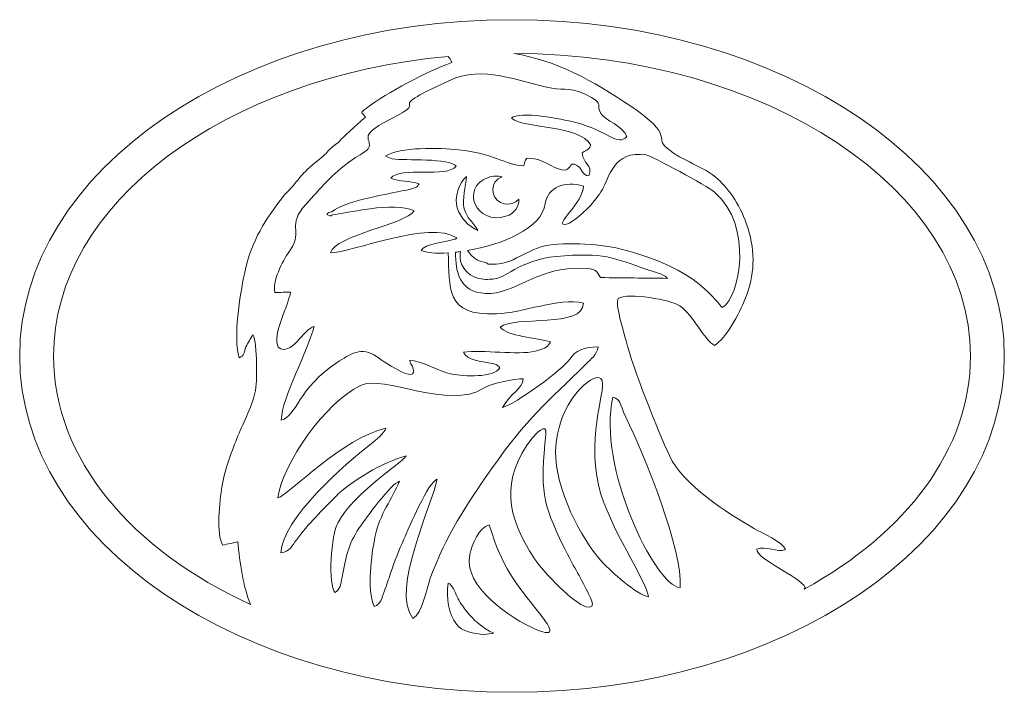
# Model space of a CAD drawing. Header units: centimetres. Extents: x -1.4 to 60.1, y -26.9 to 26.9.
# Tile 46 of 46: x 37.2 to 44.2, y 22.1 to 26.9. Entities that reach past the tile are written whole.
import ezdxf

# ---------------------------------------------------------------- set-up
doc = ezdxf.new("R2010")
doc.units = ezdxf.units.CM
doc.header["$MEASUREMENT"] = 0
doc.layers.add('layer 1', color=7, linetype='Continuous')

msp = doc.modelspace()

# ---------------------------------------------------------------- linework, layer by layer
at = {"layer": 'layer 1', "color": 242, "lineweight": 9}
for points, knots in [([(40.73329, 26.8645), (42.66083, 26.8645), (44.22342, 25.79617), (44.22342, 24.47831), (44.22342, 24.47831), (44.22342, 23.16045), (42.66083, 22.09212), (40.73329, 22.09212), (40.73329, 22.09212), (38.80574, 22.09212), (37.24316, 23.16045), (37.24316, 24.47831), (37.24316, 24.47831), (37.24316, 25.79617), (38.80574, 26.8645), (40.73329, 26.8645)], [0, 0, 0, 0, 0.2, 0.2, 0.2, 0.2, 0.4, 0.4, 0.4, 0.4, 0.6, 0.6, 0.6, 0.6, 1, 1, 1, 1]), ([(40.28148, 26.60376), (40.28225, 26.6028), (40.28294, 26.60185), (40.28355, 26.60074), (40.28355, 26.60074), (40.30311, 26.56466), (40.28349, 26.62019), (40.30571, 26.56023), (40.30571, 26.56023), (40.12663, 26.49527), (39.85376, 26.35117), (39.69872, 26.23534), (39.69872, 26.23534), (39.65294, 26.20114), (39.67158, 26.20295), (39.67756, 26.19421), (39.67756, 26.19421), (39.67878, 26.19242), (39.68166, 26.18934), (39.68303, 26.18758), (39.68303, 26.18758), (39.68754, 26.18241), (39.69204, 26.17724), (39.69654, 26.17206), (39.69654, 26.17206), (39.67544, 26.15857), (39.5466, 26.04206), (39.52561, 26.01792), (39.52561, 26.01792), (39.49048, 25.97753), (39.474, 25.9773), (39.44076, 25.94548), (39.44076, 25.94548), (39.42308, 25.92856), (39.4225, 25.92228), (39.40416, 25.90448), (39.40416, 25.90448), (39.38791, 25.88872), (39.37297, 25.87881), (39.3547, 25.86386), (39.3547, 25.86386), (39.22832, 25.76046), (39.23717, 25.74696), (39.15703, 25.65814), (39.15703, 25.65814), (39.13628, 25.63515), (39.13368, 25.63921), (39.11343, 25.61276), (39.11343, 25.61276), (38.98439, 25.44432), (38.89063, 25.30987), (38.83633, 25.06225), (38.83633, 25.06225), (38.80285, 24.90954), (38.75684, 24.60614), (38.79849, 24.46587), (38.79849, 24.46587), (38.83738, 24.47876), (38.83448, 24.50582), (38.84672, 24.54346), (38.84672, 24.54346), (38.86335, 24.57284), (38.87998, 24.60223), (38.89662, 24.6316), (38.89662, 24.6316), (38.92847, 24.55817), (38.92957, 24.29767), (38.91054, 24.21528), (38.91054, 24.21528), (38.88738, 24.11499), (38.8216, 23.98976), (38.7832, 23.89268), (38.7832, 23.89268), (38.74015, 23.78385), (38.6961, 23.67132), (38.67657, 23.55088), (38.67657, 23.55088), (38.6608, 23.45365), (38.63432, 23.20935), (38.68301, 23.13596), (38.68301, 23.13596), (38.71874, 23.14425), (38.75447, 23.15254), (38.79021, 23.16083), (38.79021, 23.16083), (38.80204, 23.01283), (38.8268, 22.84116), (38.87999, 22.71519), (38.87999, 22.71519), (38.03585, 23.10283), (37.48316, 23.7479), (37.48316, 24.47831), (37.48316, 24.47831), (37.48316, 25.56236), (38.70038, 26.45854), (40.28148, 26.60376)], [0, 0, 0, 0, 0.04, 0.04, 0.04, 0.04, 0.08, 0.08, 0.08, 0.08, 0.12, 0.12, 0.12, 0.12, 0.16, 0.16, 0.16, 0.16, 0.2, 0.2, 0.2, 0.2, 0.24, 0.24, 0.24, 0.24, 0.28, 0.28, 0.28, 0.28, 0.32, 0.32, 0.32, 0.32, 0.36, 0.36, 0.36, 0.36, 0.4, 0.4, 0.4, 0.4, 0.44, 0.44, 0.44, 0.44, 0.48, 0.48, 0.48, 0.48, 0.52, 0.52, 0.52, 0.52, 0.56, 0.56, 0.56, 0.56, 0.6, 0.6, 0.6, 0.6, 0.64, 0.64, 0.64, 0.64, 0.68, 0.68, 0.68, 0.68, 0.72, 0.72, 0.72, 0.72, 0.76, 0.76, 0.76, 0.76, 0.8, 0.8, 0.8, 0.8, 0.84, 0.84, 0.84, 0.84, 0.88, 0.88, 0.88, 0.88, 0.92, 0.92, 0.92, 0.92, 1, 1, 1, 1]), ([(42.80532, 22.8248), (42.80781, 22.82859), (42.80989, 22.83245), (42.8115, 22.83638), (42.8115, 22.83638), (42.77323, 22.91432), (42.46128, 23.03991), (42.46905, 23.10712), (42.46905, 23.10712), (42.53301, 23.13664), (42.61386, 23.07947), (42.67247, 23.10538), (42.67247, 23.10538), (42.65745, 23.15384), (42.49998, 23.2255), (42.45193, 23.25303), (42.45193, 23.25303), (42.25693, 23.36475), (41.94508, 23.5641), (41.84937, 23.77199), (41.84937, 23.77199), (41.7708, 23.94268), (41.58916, 24.39093), (41.54233, 24.58639), (41.54233, 24.58639), (41.5347, 24.61821), (41.45898, 24.85739), (41.48612, 24.8873), (41.48612, 24.8873), (41.55623, 24.93074), (41.86001, 24.87706), (41.92396, 24.83315), (41.92396, 24.83315), (42.01708, 24.76922), (42.09799, 24.58672), (42.16947, 24.55369), (42.16947, 24.55369), (42.25182, 24.60397), (42.34141, 24.7718), (42.38963, 24.89081), (42.38963, 24.89081), (42.45341, 25.04821), (42.4585, 25.21543), (42.40649, 25.38352), (42.40649, 25.38352), (42.3567, 25.54444), (42.27764, 25.6542), (42.18913, 25.73627), (42.18913, 25.73627), (42.09484, 25.82371), (41.94066, 25.86124), (41.83321, 25.95172), (41.83321, 25.95172), (41.73636, 26.03326), (41.89241, 26.03622), (41.57564, 26.25024), (41.57564, 26.25024), (41.30389, 26.43385), (41.04784, 26.57477), (40.74682, 26.62439), (40.74682, 26.62439), (42.53558, 26.61956), (43.98342, 25.66064), (43.98342, 24.47831), (43.98342, 24.47831), (43.98342, 23.81302), (43.52495, 23.21846), (42.80532, 22.8248)], [0, 0, 0, 0, 0.0555556, 0.0555556, 0.0555556, 0.0555556, 0.1111111, 0.1111111, 0.1111111, 0.1111111, 0.1666667, 0.1666667, 0.1666667, 0.1666667, 0.2222222, 0.2222222, 0.2222222, 0.2222222, 0.2777778, 0.2777778, 0.2777778, 0.2777778, 0.3333333, 0.3333333, 0.3333333, 0.3333333, 0.3888889, 0.3888889, 0.3888889, 0.3888889, 0.4444444, 0.4444444, 0.4444444, 0.4444444, 0.5, 0.5, 0.5, 0.5, 0.5555556, 0.5555556, 0.5555556, 0.5555556, 0.6111111, 0.6111111, 0.6111111, 0.6111111, 0.6666667, 0.6666667, 0.6666667, 0.6666667, 0.7222222, 0.7222222, 0.7222222, 0.7222222, 0.7777778, 0.7777778, 0.7777778, 0.7777778, 0.8333333, 0.8333333, 0.8333333, 0.8333333, 0.8888889, 0.8888889, 0.8888889, 0.8888889, 1, 1, 1, 1]), ([(40.28074, 25.2103), (40.29249, 24.96207), (40.25749, 24.76305), (40.62307, 24.77669), (40.62307, 24.77669), (40.81105, 24.78333), (41.06006, 24.89428), (41.23908, 24.85398), (41.23908, 24.85398), (41.24311, 24.67202), (40.74422, 24.76846), (40.65054, 24.68198), (40.65054, 24.68198), (40.69263, 24.62163), (40.91694, 24.60348), (41.00571, 24.57814), (41.00571, 24.57814), (40.98893, 24.54424), (40.97848, 24.53225), (40.89683, 24.51241), (40.89683, 24.51241), (40.77174, 24.482), (40.52785, 24.52511), (40.38925, 24.50465), (40.38925, 24.50465), (40.41054, 24.44992), (40.5231, 24.43903), (40.57779, 24.42782), (40.57779, 24.42782), (40.62417, 24.41832), (40.62496, 24.42105), (40.64697, 24.39434), (40.64697, 24.39434), (40.60527, 24.32303), (40.38965, 24.33257), (40.30878, 24.34959), (40.30878, 24.34959), (40.20618, 24.37118), (40.09122, 24.44677), (40.00839, 24.44779), (40.00839, 24.44779), (40.01247, 24.42216), (40.0194, 24.42372), (40.02751, 24.4034), (40.02751, 24.4034), (40.0895, 24.24804), (39.78658, 24.46487), (39.77306, 24.47497), (39.77306, 24.47497), (39.67172, 24.55071), (39.57895, 24.48772), (39.49584, 24.43375), (39.49584, 24.43375), (39.21458, 24.25112), (39.20665, 24.04827), (39.09764, 24.02365), (39.09764, 24.02365), (39.10204, 24.18193), (39.2855, 24.5131), (39.33106, 24.68858), (39.33106, 24.68858), (39.25278, 24.66839), (39.16989, 24.46982), (39.07652, 24.54006), (39.07652, 24.54006), (39.03085, 24.63158), (39.15193, 24.8428), (39.16353, 24.93112), (39.16353, 24.93112), (39.12619, 24.93042), (39.08885, 24.92973), (39.05152, 24.92903), (39.05152, 24.92903), (39.03842, 25.03885), (39.11755, 25.16521), (39.16434, 25.23605), (39.16434, 25.23605), (39.25289, 25.37015), (39.13374, 25.39912), (39.27222, 25.55422), (39.27222, 25.55422), (39.37314, 25.66724), (39.45983, 25.76983), (39.59059, 25.86363), (39.59059, 25.86363), (39.63371, 25.89457), (39.68087, 25.91712), (39.71469, 25.94854), (39.71469, 25.94854), (39.75224, 26.02155), (39.62254, 26.03266), (39.86204, 26.15299), (39.86204, 26.15299), (40.19694, 26.32126), (39.7701, 26.19402), (40.28049, 26.42902), (40.28049, 26.42902), (40.53848, 26.54781), (40.76399, 26.42728), (41.01528, 26.37847), (41.01528, 26.37847), (41.11094, 26.35989), (41.15054, 26.39349), (41.29634, 26.31206), (41.29634, 26.31206), (41.38081, 26.26487), (41.32669, 26.2634), (41.3633, 26.19958), (41.3633, 26.19958), (41.39157, 26.15029), (41.52261, 26.10978), (41.5475, 26.03519), (41.5475, 26.03519), (41.47896, 25.96159), (41.41663, 26.07597), (41.17728, 26.13678), (41.17728, 26.13678), (41.09175, 26.15851), (40.7824, 26.22026), (40.72939, 26.16527), (40.72939, 26.16527), (40.83165, 26.08754), (41.21352, 26.11864), (41.29112, 25.97473), (41.29112, 25.97473), (41.27097, 25.92752), (41.27142, 25.95151), (41.23076, 25.91869), (41.23076, 25.91869), (41.23476, 25.83813), (41.30747, 25.84219), (41.27909, 25.75543), (41.27909, 25.75543), (41.22646, 25.7628), (41.2319, 25.80781), (41.19355, 25.8298), (41.19355, 25.8298), (41.12787, 25.86748), (41.16418, 25.78536), (41.08662, 25.7983), (41.08662, 25.7983), (41.01327, 25.81053), (40.95251, 25.88869), (40.83918, 25.8811), (40.83918, 25.8811), (40.81961, 25.85465), (40.82584, 25.863), (40.81626, 25.82861), (40.81626, 25.82861), (40.68523, 25.83152), (40.60293, 25.91851), (40.35394, 25.94175), (40.35394, 25.94175), (40.2234, 25.95395), (39.93514, 25.96451), (39.83687, 25.89627), (39.83687, 25.89627), (39.8526, 25.88988), (39.86832, 25.88349), (39.88405, 25.8771), (39.88405, 25.8771), (39.97872, 25.86323), (40.28807, 25.88477), (40.33695, 25.82524), (40.33695, 25.82524), (40.27967, 25.74006), (39.93666, 25.82659), (39.87348, 25.73912), (39.87348, 25.73912), (39.9365, 25.71467), (40.01316, 25.7215), (40.074, 25.69994), (40.074, 25.69994), (40.06474, 25.6868), (40.07192, 25.67569), (40.00603, 25.66054), (40.00603, 25.66054), (39.97775, 25.65405), (39.95166, 25.6499), (39.92268, 25.64352), (39.92268, 25.64352), (39.78097, 25.61231), (39.54406, 25.57318), (39.4555, 25.50112), (39.4555, 25.50112), (39.4185, 25.4913), (39.43062, 25.49132), (39.4208, 25.48156), (39.4208, 25.48156), (39.45545, 25.46066), (39.45447, 25.47759), (39.46053, 25.48066), (39.46053, 25.48066), (39.55364, 25.48766), (39.89413, 25.57926), (40.03855, 25.50739), (40.03855, 25.50739), (39.97721, 25.41143), (39.48261, 25.3362), (39.44565, 25.20992), (39.44565, 25.20992), (39.59544, 25.20878), (40.15027, 25.44792), (40.34136, 25.31603), (40.34136, 25.31603), (40.32629, 25.30426), (40.34278, 25.31311), (40.31779, 25.30447), (40.31779, 25.30447), (40.25491, 25.28274), (40.11438, 25.27732), (40.08862, 25.22754), (40.08862, 25.22754), (40.1245, 25.21048), (40.1948, 25.20478), (40.28074, 25.2103)], [0, 0, 0, 0, 0.0181818, 0.0181818, 0.0181818, 0.0181818, 0.0363636, 0.0363636, 0.0363636, 0.0363636, 0.0545455, 0.0545455, 0.0545455, 0.0545455, 0.0727273, 0.0727273, 0.0727273, 0.0727273, 0.0909091, 0.0909091, 0.0909091, 0.0909091, 0.1090909, 0.1090909, 0.1090909, 0.1090909, 0.1272727, 0.1272727, 0.1272727, 0.1272727, 0.1454545, 0.1454545, 0.1454545, 0.1454545, 0.1636364, 0.1636364, 0.1636364, 0.1636364, 0.1818182, 0.1818182, 0.1818182, 0.1818182, 0.2, 0.2, 0.2, 0.2, 0.2181818, 0.2181818, 0.2181818, 0.2181818, 0.2363636, 0.2363636, 0.2363636, 0.2363636, 0.2545455, 0.2545455, 0.2545455, 0.2545455, 0.2727273, 0.2727273, 0.2727273, 0.2727273, 0.2909091, 0.2909091, 0.2909091, 0.2909091, 0.3090909, 0.3090909, 0.3090909, 0.3090909, 0.3272727, 0.3272727, 0.3272727, 0.3272727, 0.3454545, 0.3454545, 0.3454545, 0.3454545, 0.3636364, 0.3636364, 0.3636364, 0.3636364, 0.3818182, 0.3818182, 0.3818182, 0.3818182, 0.4, 0.4, 0.4, 0.4, 0.4181818, 0.4181818, 0.4181818, 0.4181818, 0.4363636, 0.4363636, 0.4363636, 0.4363636, 0.4545455, 0.4545455, 0.4545455, 0.4545455, 0.4727273, 0.4727273, 0.4727273, 0.4727273, 0.4909091, 0.4909091, 0.4909091, 0.4909091, 0.5090909, 0.5090909, 0.5090909, 0.5090909, 0.5272727, 0.5272727, 0.5272727, 0.5272727, 0.5454545, 0.5454545, 0.5454545, 0.5454545, 0.5636364, 0.5636364, 0.5636364, 0.5636364, 0.5818182, 0.5818182, 0.5818182, 0.5818182, 0.6, 0.6, 0.6, 0.6, 0.6181818, 0.6181818, 0.6181818, 0.6181818, 0.6363636, 0.6363636, 0.6363636, 0.6363636, 0.6545455, 0.6545455, 0.6545455, 0.6545455, 0.6727273, 0.6727273, 0.6727273, 0.6727273, 0.6909091, 0.6909091, 0.6909091, 0.6909091, 0.7090909, 0.7090909, 0.7090909, 0.7090909, 0.7272727, 0.7272727, 0.7272727, 0.7272727, 0.7454545, 0.7454545, 0.7454545, 0.7454545, 0.7636364, 0.7636364, 0.7636364, 0.7636364, 0.7818182, 0.7818182, 0.7818182, 0.7818182, 0.8, 0.8, 0.8, 0.8, 0.8181818, 0.8181818, 0.8181818, 0.8181818, 0.8363636, 0.8363636, 0.8363636, 0.8363636, 0.8545455, 0.8545455, 0.8545455, 0.8545455, 0.8727273, 0.8727273, 0.8727273, 0.8727273, 0.8909091, 0.8909091, 0.8909091, 0.8909091, 0.9090909, 0.9090909, 0.9090909, 0.9090909, 0.9272727, 0.9272727, 0.9272727, 0.9272727, 0.9454545, 0.9454545, 0.9454545, 0.9454545, 0.9636364, 0.9636364, 0.9636364, 0.9636364, 1, 1, 1, 1]), ([(40.56538, 25.13056), (40.53082, 25.16013), (40.4925, 25.12351), (40.41875, 25.22694), (40.41875, 25.22694), (40.66143, 25.26873), (40.94336, 25.38047), (40.96895, 25.55989), (40.96895, 25.55989), (40.98542, 25.67541), (41.10956, 25.7241), (41.23954, 25.68404), (41.23954, 25.68404), (41.24588, 25.5727), (41.01309, 25.39246), (41.11887, 25.413), (41.11887, 25.413), (41.13293, 25.41573), (41.13576, 25.41937), (41.14719, 25.42616), (41.14719, 25.42616), (41.2336, 25.47756), (41.32371, 25.57423), (41.37415, 25.66032), (41.37415, 25.66032), (41.42174, 25.7415), (41.45244, 25.94024), (41.68453, 25.90476), (41.68453, 25.90476), (41.72364, 25.89878), (42.11667, 25.68521), (42.17043, 25.63915), (42.17043, 25.63915), (42.44575, 25.40338), (42.34873, 24.89405), (42.22551, 24.82308), (42.22551, 24.82308), (42.18219, 24.84913), (42.07441, 25.09875), (41.48233, 25.24244), (41.48233, 25.24244), (41.35703, 25.27285), (41.06403, 25.29149), (40.94093, 25.25282), (40.94093, 25.25282), (40.86868, 25.23013), (40.8098, 25.19416), (40.74085, 25.16168), (40.74085, 25.16168), (40.65984, 25.12352), (40.6128, 25.13145), (40.56538, 25.13056)], [0, 0, 0, 0, 0.0714286, 0.0714286, 0.0714286, 0.0714286, 0.1428571, 0.1428571, 0.1428571, 0.1428571, 0.2142857, 0.2142857, 0.2142857, 0.2142857, 0.2857143, 0.2857143, 0.2857143, 0.2857143, 0.3571429, 0.3571429, 0.3571429, 0.3571429, 0.4285714, 0.4285714, 0.4285714, 0.4285714, 0.5, 0.5, 0.5, 0.5, 0.5714286, 0.5714286, 0.5714286, 0.5714286, 0.6428571, 0.6428571, 0.6428571, 0.6428571, 0.7142857, 0.7142857, 0.7142857, 0.7142857, 0.7857143, 0.7857143, 0.7857143, 0.7857143, 0.8571429, 0.8571429, 0.8571429, 0.8571429, 1, 1, 1, 1]), ([(40.59994, 25.63644), (40.61428, 25.54755), (40.73265, 25.53242), (40.7819, 25.58998), (40.7819, 25.58998), (40.78181, 25.53867), (40.75439, 25.49017), (40.68986, 25.46972), (40.68986, 25.46972), (40.48134, 25.40363), (40.36184, 25.67205), (40.56394, 25.74441), (40.56394, 25.74441), (40.60041, 25.75746), (40.63416, 25.75781), (40.66367, 25.74943), (40.66367, 25.74943), (40.62221, 25.73568), (40.59004, 25.69772), (40.59994, 25.63644)], [0, 0, 0, 0, 0.1666667, 0.1666667, 0.1666667, 0.1666667, 0.3333333, 0.3333333, 0.3333333, 0.3333333, 0.5, 0.5, 0.5, 0.5, 0.6666667, 0.6666667, 0.6666667, 0.6666667, 1, 1, 1, 1]), ([(40.49144, 25.36838), (40.42396, 25.39811), (40.36662, 25.46012), (40.34449, 25.52916), (40.34449, 25.52916), (40.32305, 25.59604), (40.35689, 25.71435), (40.41089, 25.75111), (40.41089, 25.75111), (40.40799, 25.67975), (40.37683, 25.59198), (40.39513, 25.52239), (40.39513, 25.52239), (40.41284, 25.45507), (40.45251, 25.43658), (40.49144, 25.36838)], [0, 0, 0, 0, 0.2, 0.2, 0.2, 0.2, 0.4, 0.4, 0.4, 0.4, 0.6, 0.6, 0.6, 0.6, 1, 1, 1, 1]), ([(40.36886, 25.21924), (40.35573, 25.17063), (40.36996, 25.07934), (40.47087, 25.03738), (40.47087, 25.03738), (40.50448, 25.02341), (40.55448, 25.0176), (40.58849, 25.02444), (40.58849, 25.02444), (40.59495, 25.02384), (40.60162, 25.02391), (40.60847, 25.02475), (40.60847, 25.02475), (40.70732, 25.03685), (40.79591, 25.17272), (41.10431, 25.19001), (41.10431, 25.19001), (41.43027, 25.20829), (41.44884, 25.16968), (41.75777, 25.07009), (41.75777, 25.07009), (41.7906, 25.05951), (41.81204, 25.0544), (41.83563, 25.02931), (41.83563, 25.02931), (41.6777, 25.03111), (41.51977, 25.03291), (41.36183, 25.03471), (41.36183, 25.03471), (41.33051, 25.07715), (41.33923, 25.09277), (41.26168, 25.0995), (41.26168, 25.0995), (40.92887, 25.12841), (40.74643, 24.9065), (40.5455, 24.9217), (40.5455, 24.9217), (40.35653, 24.93367), (40.3362, 25.07214), (40.33298, 25.21485), (40.33298, 25.21485), (40.34476, 25.21613), (40.35673, 25.2176), (40.36886, 25.21924)], [0, 0, 0, 0, 0.0833333, 0.0833333, 0.0833333, 0.0833333, 0.1666667, 0.1666667, 0.1666667, 0.1666667, 0.25, 0.25, 0.25, 0.25, 0.3333333, 0.3333333, 0.3333333, 0.3333333, 0.4166667, 0.4166667, 0.4166667, 0.4166667, 0.5, 0.5, 0.5, 0.5, 0.5833333, 0.5833333, 0.5833333, 0.5833333, 0.6666667, 0.6666667, 0.6666667, 0.6666667, 0.75, 0.75, 0.75, 0.75, 0.8333333, 0.8333333, 0.8333333, 0.8333333, 1, 1, 1, 1]), ([(40.03126, 22.61635), (39.86742, 22.8186), (40.17751, 23.44156), (40.20226, 23.60402), (40.20226, 23.60402), (40.13996, 23.58444), (40.00558, 23.26815), (39.96679, 23.17847), (39.96679, 23.17847), (39.93199, 23.09802), (39.89973, 23.02017), (39.8721, 22.93695), (39.8721, 22.93695), (39.85823, 22.89519), (39.84448, 22.85259), (39.82916, 22.81184), (39.82916, 22.81184), (39.80874, 22.75745), (39.80388, 22.71641), (39.75693, 22.7012), (39.75693, 22.7012), (39.7027, 22.82869), (39.73523, 23.05822), (39.7637, 23.20176), (39.7637, 23.20176), (39.79454, 23.35727), (39.8847, 23.46401), (39.93627, 23.58989), (39.93627, 23.58989), (39.87494, 23.57187), (39.69646, 23.3262), (39.65078, 23.259), (39.65078, 23.259), (39.56886, 23.13848), (39.5558, 23.0471), (39.52913, 22.91006), (39.52913, 22.91006), (39.51801, 22.85296), (39.51642, 22.82561), (39.47945, 22.79945), (39.47945, 22.79945), (39.42707, 22.85514), (39.45047, 23.21003), (39.49984, 23.29765), (39.49984, 23.29765), (39.61934, 23.50975), (39.93554, 23.70767), (39.98347, 23.76982), (39.98347, 23.76982), (39.82786, 23.73182), (39.58142, 23.58259), (39.48351, 23.48235), (39.48351, 23.48235), (39.39897, 23.3958), (39.28141, 23.27717), (39.20686, 23.17651), (39.20686, 23.17651), (39.1725, 23.13011), (39.15963, 23.09208), (39.09532, 23.08155), (39.09532, 23.08155), (39.10358, 23.32657), (39.54912, 23.71133), (39.73656, 23.8575), (39.73656, 23.8575), (39.76597, 23.88043), (39.82999, 23.93374), (39.83917, 23.96565), (39.83917, 23.96565), (39.53463, 23.90023), (39.15444, 23.4974), (39.07336, 23.47107), (39.07336, 23.47107), (39.10676, 23.71924), (39.41056, 24.14822), (39.66007, 24.27009), (39.66007, 24.27009), (39.8207, 24.34855), (40.29046, 24.09027), (40.53158, 24.25024), (40.53158, 24.25024), (40.57548, 24.27937), (40.75388, 24.32159), (40.81275, 24.31525), (40.81275, 24.31525), (40.80923, 24.24634), (40.72487, 24.21593), (40.66682, 24.11354), (40.66682, 24.11354), (40.7532, 24.13345), (41.09698, 24.38508), (41.1433, 24.45606), (41.1433, 24.45606), (41.18286, 24.51669), (41.24294, 24.54258), (41.34429, 24.54333), (41.34429, 24.54333), (41.3324, 24.48181), (41.29427, 24.45733), (41.25738, 24.42095), (41.25738, 24.42095), (40.9808, 24.1482), (40.84025, 24.038), (40.58822, 23.67805), (40.58822, 23.67805), (40.4077, 23.42025), (40.26457, 23.20295), (40.15391, 22.90176), (40.15391, 22.90176), (40.1234, 22.81873), (40.09772, 22.65281), (40.03126, 22.61635)], [0, 0, 0, 0, 0.0344828, 0.0344828, 0.0344828, 0.0344828, 0.0689655, 0.0689655, 0.0689655, 0.0689655, 0.1034483, 0.1034483, 0.1034483, 0.1034483, 0.137931, 0.137931, 0.137931, 0.137931, 0.1724138, 0.1724138, 0.1724138, 0.1724138, 0.2068966, 0.2068966, 0.2068966, 0.2068966, 0.2413793, 0.2413793, 0.2413793, 0.2413793, 0.2758621, 0.2758621, 0.2758621, 0.2758621, 0.3103448, 0.3103448, 0.3103448, 0.3103448, 0.3448276, 0.3448276, 0.3448276, 0.3448276, 0.3793103, 0.3793103, 0.3793103, 0.3793103, 0.4137931, 0.4137931, 0.4137931, 0.4137931, 0.4482759, 0.4482759, 0.4482759, 0.4482759, 0.4827586, 0.4827586, 0.4827586, 0.4827586, 0.5172414, 0.5172414, 0.5172414, 0.5172414, 0.5517241, 0.5517241, 0.5517241, 0.5517241, 0.5862069, 0.5862069, 0.5862069, 0.5862069, 0.6206897, 0.6206897, 0.6206897, 0.6206897, 0.6551724, 0.6551724, 0.6551724, 0.6551724, 0.6896552, 0.6896552, 0.6896552, 0.6896552, 0.7241379, 0.7241379, 0.7241379, 0.7241379, 0.7586207, 0.7586207, 0.7586207, 0.7586207, 0.7931034, 0.7931034, 0.7931034, 0.7931034, 0.8275862, 0.8275862, 0.8275862, 0.8275862, 0.862069, 0.862069, 0.862069, 0.862069, 0.8965517, 0.8965517, 0.8965517, 0.8965517, 0.9310345, 0.9310345, 0.9310345, 0.9310345, 1, 1, 1, 1]), ([(41.70122, 22.76913), (41.62062, 22.78112), (41.42577, 22.95887), (41.37898, 23.00961), (41.37898, 23.00961), (41.21839, 23.18375), (41.03855, 23.54104), (41.04273, 23.80033), (41.04273, 23.80033), (41.04829, 24.14535), (41.30788, 24.37042), (41.36373, 24.31763), (41.36373, 24.31763), (41.41843, 24.26593), (41.25616, 23.95029), (41.34947, 23.55163), (41.34947, 23.55163), (41.41339, 23.27853), (41.69437, 22.86882), (41.70122, 22.76913)], [0, 0, 0, 0, 0.1666667, 0.1666667, 0.1666667, 0.1666667, 0.3333333, 0.3333333, 0.3333333, 0.3333333, 0.5, 0.5, 0.5, 0.5, 0.6666667, 0.6666667, 0.6666667, 0.6666667, 1, 1, 1, 1]), ([(41.44849, 24.18667), (41.50503, 24.1693), (41.49166, 24.14768), (41.54043, 24.04536), (41.54043, 24.04536), (41.67495, 23.76317), (41.94475, 23.10634), (41.92489, 22.83502), (41.92489, 22.83502), (41.7469, 22.84794), (41.33446, 23.69766), (41.44849, 24.18667)], [0, 0, 0, 0, 0.25, 0.25, 0.25, 0.25, 0.5, 0.5, 0.5, 0.5, 1, 1, 1, 1]), ([(40.97409, 23.92359), (40.93084, 23.52957), (40.9483, 23.43758), (41.0971, 23.13128), (41.0971, 23.13128), (41.15067, 23.02102), (41.2056, 22.93126), (41.25939, 22.82319), (41.25939, 22.82319), (41.27638, 22.78905), (41.34796, 22.67405), (41.26014, 22.69855), (41.26014, 22.69855), (41.16976, 22.72375), (40.96034, 22.93823), (40.89312, 23.03976), (40.89312, 23.03976), (40.69387, 23.34076), (40.64848, 23.60163), (40.8758, 23.8948), (40.8758, 23.8948), (40.89198, 23.91566), (40.98456, 24.01903), (40.97409, 23.92359)], [0, 0, 0, 0, 0.1428571, 0.1428571, 0.1428571, 0.1428571, 0.2857143, 0.2857143, 0.2857143, 0.2857143, 0.4285714, 0.4285714, 0.4285714, 0.4285714, 0.5714286, 0.5714286, 0.5714286, 0.5714286, 0.7142857, 0.7142857, 0.7142857, 0.7142857, 1, 1, 1, 1]), ([(40.57168, 23.2801), (40.66545, 22.9732), (40.752, 22.87366), (40.93462, 22.64395), (40.93462, 22.64395), (40.98878, 22.57581), (41.06858, 22.46575), (40.89826, 22.54018), (40.89826, 22.54018), (40.72496, 22.61592), (40.38379, 22.84587), (40.43404, 23.06928), (40.43404, 23.06928), (40.4498, 23.1393), (40.4992, 23.26521), (40.57168, 23.2801)], [0, 0, 0, 0, 0.2, 0.2, 0.2, 0.2, 0.4, 0.4, 0.4, 0.4, 0.6, 0.6, 0.6, 0.6, 1, 1, 1, 1]), ([(40.27962, 22.86745), (40.31418, 22.85413), (40.32806, 22.80218), (40.34392, 22.77056), (40.34392, 22.77056), (40.36489, 22.72878), (40.37961, 22.70773), (40.41008, 22.6689), (40.41008, 22.6689), (40.45584, 22.61057), (40.52109, 22.54689), (40.60421, 22.51279), (40.60421, 22.51279), (40.5819, 22.50954), (40.55959, 22.50628), (40.53728, 22.50303), (40.53728, 22.50303), (40.46128, 22.50724), (40.37947, 22.5213), (40.33879, 22.57494), (40.33879, 22.57494), (40.28377, 22.64746), (40.26498, 22.76032), (40.27962, 22.86745)], [0, 0, 0, 0, 0.1428571, 0.1428571, 0.1428571, 0.1428571, 0.2857143, 0.2857143, 0.2857143, 0.2857143, 0.4285714, 0.4285714, 0.4285714, 0.4285714, 0.5714286, 0.5714286, 0.5714286, 0.5714286, 0.7142857, 0.7142857, 0.7142857, 0.7142857, 1, 1, 1, 1])]:
    msp.add_open_spline(points, degree=3, knots=knots, dxfattribs=at)

doc.saveas('drawing.dxf')
